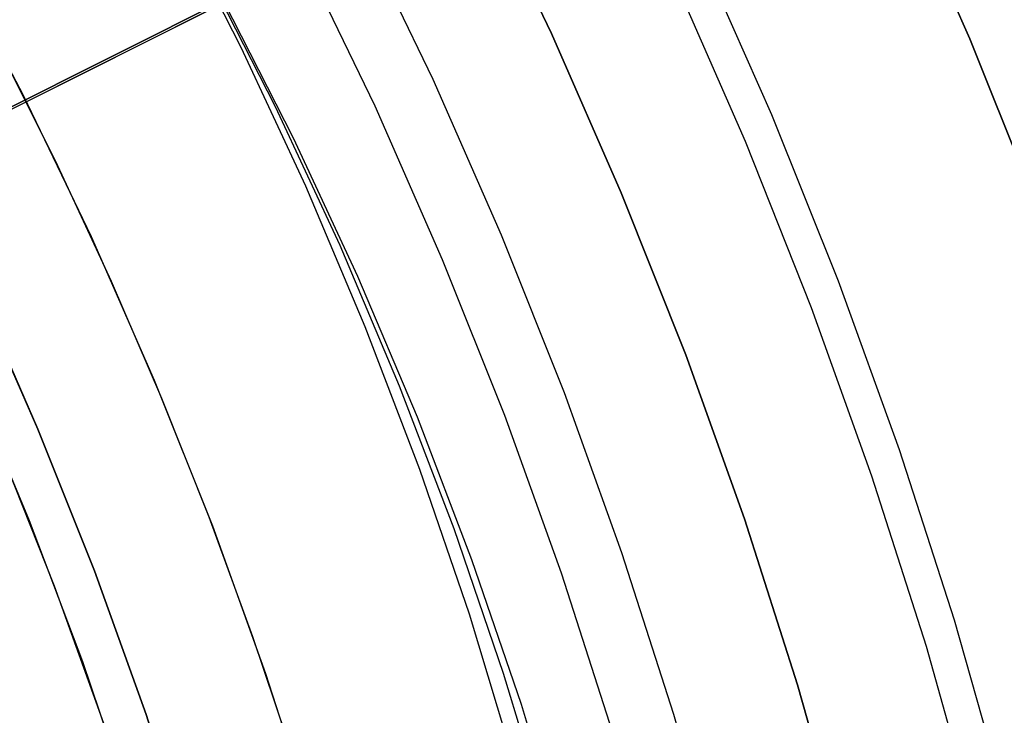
# Model space of a CAD drawing. Header units: millimetres. Extents: x 6049 to 7254, y -11340 to -10297.
# Tile 191 of 237: x 6699 to 6711, y -10663 to -10655. Entities that reach past the tile are written whole.
import ezdxf

# ---------------------------------------------------------------- set-up
doc = ezdxf.new("R2010")
doc.units = ezdxf.units.MM
doc.layers.add('color', color=7, linetype='Continuous')
doc.layers.add('luz', color=7, linetype='Continuous')

msp = doc.modelspace()

# ---------------------------------------------------------------- linework, layer by layer
at = {"color": 8, "true_color": 0x7f7f7f}
for p, q in [((6710.682, -10655.349, 231.716), (6709.792, -10653.327, 231.716)), ((6709.792, -10653.327, 259.6), (6710.682, -10655.349, 259.6)), ((6710.682, -10655.349, 231.716), (6709.792, -10653.327, 231.716)), ((6710.682, -10655.349, 245.658), (6709.792, -10653.327, 245.658)), ((6709.792, -10653.327, 259.6), (6710.682, -10655.349, 259.6)), ((6701.274, -10653.844, 69.317), (6702.091, -10655.449, 69.732)), ((6704.355, -10655.831, 211.366), (6703.486, -10654.027, 211.366)), ((6703.672, -10656.145, 212.03), (6702.815, -10654.364, 212.03)), ((6699.527, -10656.018, 67.1), (6698.667, -10654.38, 67.1)), ((6699.527, -10656.018, 67.1), (6698.667, -10654.38, 67.1)), ((6699.527, -10656.018, 65.596), (6698.667, -10654.38, 65.596)), ((6701.679, -10654.544, 65.816), (6702.495, -10656.149, 66.231)), ((6702.71, -10656.521, 64.373), (6701.893, -10654.916, 63.958)), ((6711.501, -10657.401, 231.716), (6710.682, -10655.349, 231.716)), ((6710.682, -10655.349, 259.6), (6711.501, -10657.401, 259.6)), ((6711.501, -10657.401, 231.716), (6710.682, -10655.349, 231.716)), ((6711.501, -10657.401, 245.658), (6710.682, -10655.349, 245.658)), ((6710.682, -10655.349, 259.6), (6711.501, -10657.401, 259.6)), ((6699.932, -10656.847, 64.091), (6699.261, -10655.501, 64.091)), ((6699.932, -10656.847, 64.091), (6699.261, -10655.501, 64.091)), ((6702.091, -10655.449, 69.732), (6702.851, -10657.082, 70.146)), ((6705.161, -10657.664, 211.366), (6704.355, -10655.831, 211.366)), ((6700.329, -10657.685, 67.1), (6699.527, -10656.018, 67.1)), ((6700.329, -10657.685, 67.1), (6699.527, -10656.018, 67.1)), ((6700.329, -10657.685, 65.596), (6699.527, -10656.018, 65.596)), ((6702.495, -10656.149, 66.231), (6703.255, -10657.782, 66.645)), ((6704.468, -10657.955, 212.03), (6703.672, -10656.145, 212.03)), ((6703.469, -10658.153, 64.787), (6702.71, -10656.521, 64.373)), ((6700.565, -10658.21, 64.091), (6699.932, -10656.847, 64.091)), ((6700.565, -10658.21, 64.091), (6699.932, -10656.847, 64.091)), ((6702.851, -10657.082, 70.146), (6703.552, -10658.74, 70.558)), ((6701.074, -10659.378, 67.1), (6700.329, -10657.685, 67.1)), ((6701.074, -10659.378, 67.1), (6700.329, -10657.685, 67.1)), ((6701.074, -10659.378, 65.596), (6700.329, -10657.685, 65.596)), ((6705.903, -10659.524, 211.366), (6705.161, -10657.664, 211.366)), ((6703.255, -10657.782, 66.645), (6703.956, -10659.44, 67.057)), ((6705.201, -10659.791, 212.03), (6704.468, -10657.955, 212.03)), ((6704.171, -10659.812, 65.199), (6703.469, -10658.153, 64.787)), ((6698.975, -10658.308, 88.1), (6699.699, -10659.954, 88.1)), ((6699.699, -10659.954, 67.1), (6698.975, -10658.308, 67.1)), ((6698.975, -10658.308, 88.1), (6699.699, -10659.954, 88.1)), ((6699.699, -10659.954, 77.6), (6698.975, -10658.308, 77.6)), ((6699.699, -10659.954, 67.1), (6698.975, -10658.308, 67.1)), ((6701.16, -10659.591, 64.091), (6700.565, -10658.21, 64.091)), ((6701.16, -10659.591, 64.091), (6700.565, -10658.21, 64.091)), ((6703.552, -10658.74, 70.558), (6704.195, -10660.423, 70.969)), ((6699.599, -10661.033, 62.1), (6698.915, -10659.395, 62.1)), ((6701.76, -10661.096, 67.1), (6701.074, -10659.378, 67.1)), ((6701.76, -10661.096, 67.1), (6701.074, -10659.378, 67.1)), ((6701.76, -10661.096, 65.596), (6701.074, -10659.378, 65.596)), ((6703.956, -10659.44, 67.057), (6704.599, -10661.123, 67.468)), ((6706.581, -10661.409, 211.366), (6705.903, -10659.524, 211.366)), ((6701.716, -10660.988, 64.091), (6701.16, -10659.591, 64.091)), ((6701.716, -10660.988, 64.091), (6701.16, -10659.591, 64.091)), ((6704.814, -10661.494, 65.61), (6704.171, -10659.812, 65.199)), ((6705.87, -10661.651, 212.03), (6705.201, -10659.791, 212.03)), ((6699.699, -10659.954, 88.1), (6700.366, -10661.624, 88.1)), ((6700.366, -10661.624, 67.1), (6699.699, -10659.954, 67.1)), ((6699.699, -10659.954, 88.1), (6700.366, -10661.624, 88.1)), ((6700.366, -10661.624, 77.6), (6699.699, -10659.954, 77.6)), ((6700.366, -10661.624, 67.1), (6699.699, -10659.954, 67.1)), ((6699.892, -10661.803, 62.1), (6699.232, -10660.149, 62.1)), ((6699.892, -10661.803, 62.1), (6699.232, -10660.149, 62.1)), ((6704.195, -10660.423, 70.969), (6704.779, -10662.128, 71.377)), ((6700.227, -10662.694, 62.1), (6699.599, -10661.033, 62.1)), ((6702.233, -10662.399, 64.091), (6701.716, -10660.988, 64.091)), ((6702.233, -10662.399, 64.091), (6701.716, -10660.988, 64.091)), ((6702.386, -10662.836, 67.1), (6701.76, -10661.096, 67.1)), ((6702.386, -10662.836, 67.1), (6701.76, -10661.096, 67.1)), ((6702.386, -10662.836, 65.596), (6701.76, -10661.096, 65.596)), ((6704.599, -10661.123, 67.468), (6705.183, -10662.828, 67.876)), ((6707.193, -10663.316, 211.366), (6706.581, -10661.409, 211.366)), ((6705.397, -10663.199, 66.018), (6704.814, -10661.494, 65.61)), ((6700.366, -10661.624, 88.1), (6700.974, -10663.317, 88.1)), ((6700.974, -10663.317, 67.1), (6700.366, -10661.624, 67.1)), ((6700.366, -10661.624, 88.1), (6700.974, -10663.317, 88.1)), ((6700.974, -10663.317, 77.6), (6700.366, -10661.624, 77.6)), ((6700.974, -10663.317, 67.1), (6700.366, -10661.624, 67.1)), ((6706.474, -10663.533, 212.03), (6705.87, -10661.651, 212.03)), ((6700.495, -10663.479, 62.1), (6699.892, -10661.803, 62.1)), ((6700.495, -10663.479, 62.1), (6699.892, -10661.803, 62.1)), ((6704.779, -10662.128, 71.377), (6705.302, -10663.853, 71.783)), ((6702.71, -10663.825, 64.091), (6702.233, -10662.399, 64.091)), ((6702.71, -10663.825, 64.091), (6702.233, -10662.399, 64.091)), ((6700.797, -10664.375, 62.1), (6700.227, -10662.694, 62.1)), ((6705.183, -10662.828, 67.876), (6705.706, -10664.553, 68.282)), ((6702.951, -10664.597, 67.1), (6702.386, -10662.836, 67.1)), ((6702.951, -10664.597, 67.1), (6702.386, -10662.836, 67.1)), ((6702.951, -10664.597, 65.596), (6702.386, -10662.836, 65.596)), ((6705.921, -10664.924, 66.424), (6705.397, -10663.199, 66.018)), ((6700.974, -10663.317, 88.1), (6701.524, -10665.029, 88.1)), ((6701.524, -10665.029, 67.1), (6700.974, -10663.317, 67.1)), ((6700.974, -10663.317, 88.1), (6701.524, -10665.029, 88.1)), ((6701.524, -10665.029, 77.6), (6700.974, -10663.317, 77.6)), ((6701.524, -10665.029, 67.1), (6700.974, -10663.317, 67.1)), ((6707.739, -10665.243, 211.366), (6707.193, -10663.316, 211.366))]:
    msp.add_line(p, q, dxfattribs=at)
at = {"layer": 'color', "color": 254, "true_color": 0xcad1ee}
for p, q in [((6682.958, -10664.41, 30.3), (6716.923, -10647.389, 30.3)), ((6680.561, -10665.612, 28.2), (6704.861, -10653.433, 28.2)), ((6704.861, -10653.433, 28.2), (6705.75, -10655.285, 28.2)), ((6705.75, -10655.285, 26.2), (6704.861, -10653.433, 26.2)), ((6704.861, -10653.433, 27.2), (6705.75, -10655.285, 27.2)), ((6705.75, -10655.285, 26.2), (6704.861, -10653.433, 26.2)), ((6704.861, -10653.433, 28.2), (6705.75, -10655.285, 28.2)), ((6708.347, -10656.247, 30.3), (6707.495, -10654.315, 30.3)), ((6708.347, -10656.247, 30.3), (6707.495, -10654.315, 30.3)), ((6708.347, -10656.247, 28.2), (6707.495, -10654.315, 28.2)), ((6708.347, -10656.247, 29.25), (6707.495, -10654.315, 29.25)), ((6708.347, -10656.247, 28.2), (6707.495, -10654.315, 28.2)), ((6707.188, -10654.626, 26.2), (6708.034, -10656.558, 26.2)), ((6707.188, -10654.626, 26.2), (6708.034, -10656.558, 26.2)), ((6705.75, -10655.285, 28.2), (6706.574, -10657.167, 28.2)), ((6706.574, -10657.167, 26.2), (6705.75, -10655.285, 26.2)), ((6705.75, -10655.285, 27.2), (6706.574, -10657.167, 27.2)), ((6706.574, -10657.167, 26.2), (6705.75, -10655.285, 26.2)), ((6705.75, -10655.285, 28.2), (6706.574, -10657.167, 28.2)), ((6709.133, -10658.208, 30.3), (6708.347, -10656.247, 30.3)), ((6709.133, -10658.208, 30.3), (6708.347, -10656.247, 30.3)), ((6709.133, -10658.208, 28.2), (6708.347, -10656.247, 28.2)), ((6709.133, -10658.208, 29.25), (6708.347, -10656.247, 29.25)), ((6709.133, -10658.208, 28.2), (6708.347, -10656.247, 28.2)), ((6708.034, -10656.558, 26.2), (6708.813, -10658.517, 26.2)), ((6708.034, -10656.558, 26.2), (6708.813, -10658.517, 26.2)), ((6706.574, -10657.167, 28.2), (6707.333, -10659.076, 28.2)), ((6707.333, -10659.076, 26.2), (6706.574, -10657.167, 26.2)), ((6706.574, -10657.167, 27.2), (6707.333, -10659.076, 27.2)), ((6707.333, -10659.076, 26.2), (6706.574, -10657.167, 26.2)), ((6706.574, -10657.167, 28.2), (6707.333, -10659.076, 28.2)), ((6709.851, -10660.195, 30.3), (6709.133, -10658.208, 30.3)), ((6709.851, -10660.195, 30.3), (6709.133, -10658.208, 30.3)), ((6709.851, -10660.195, 28.2), (6709.133, -10658.208, 28.2)), ((6709.851, -10660.195, 29.25), (6709.133, -10658.208, 29.25)), ((6709.851, -10660.195, 28.2), (6709.133, -10658.208, 28.2)), ((6708.813, -10658.517, 26.2), (6709.524, -10660.503, 26.2)), ((6708.813, -10658.517, 26.2), (6709.524, -10660.503, 26.2)), ((6707.333, -10659.076, 28.2), (6708.025, -10661.009, 28.2)), ((6708.025, -10661.009, 26.2), (6707.333, -10659.076, 26.2)), ((6707.333, -10659.076, 27.2), (6708.025, -10661.009, 27.2)), ((6708.025, -10661.009, 26.2), (6707.333, -10659.076, 26.2)), ((6707.333, -10659.076, 28.2), (6708.025, -10661.009, 28.2)), ((6710.5, -10662.205, 30.3), (6709.851, -10660.195, 30.3)), ((6710.5, -10662.205, 30.3), (6709.851, -10660.195, 30.3)), ((6710.5, -10662.205, 28.2), (6709.851, -10660.195, 28.2)), ((6710.5, -10662.205, 29.25), (6709.851, -10660.195, 29.25)), ((6710.5, -10662.205, 28.2), (6709.851, -10660.195, 28.2)), ((6709.524, -10660.503, 26.2), (6710.166, -10662.512, 26.2)), ((6709.524, -10660.503, 26.2), (6710.166, -10662.512, 26.2)), ((6708.025, -10661.009, 28.2), (6708.65, -10662.966, 28.2)), ((6708.65, -10662.966, 26.2), (6708.025, -10661.009, 26.2)), ((6708.025, -10661.009, 27.2), (6708.65, -10662.966, 27.2)), ((6708.65, -10662.966, 26.2), (6708.025, -10661.009, 26.2)), ((6708.025, -10661.009, 28.2), (6708.65, -10662.966, 28.2)), ((6711.079, -10664.236, 30.3), (6710.5, -10662.205, 30.3)), ((6711.079, -10664.236, 30.3), (6710.5, -10662.205, 30.3)), ((6711.079, -10664.236, 28.2), (6710.5, -10662.205, 28.2)), ((6711.079, -10664.236, 29.25), (6710.5, -10662.205, 29.25)), ((6711.079, -10664.236, 28.2), (6710.5, -10662.205, 28.2)), ((6710.166, -10662.512, 26.2), (6710.738, -10664.542, 26.2)), ((6710.166, -10662.512, 26.2), (6710.738, -10664.542, 26.2)), ((6708.65, -10662.966, 28.2), (6709.207, -10664.943, 28.2)), ((6709.207, -10664.943, 26.2), (6708.65, -10662.966, 26.2)), ((6708.65, -10662.966, 27.2), (6709.207, -10664.943, 27.2)), ((6709.207, -10664.943, 26.2), (6708.65, -10662.966, 26.2)), ((6708.65, -10662.966, 28.2), (6709.207, -10664.943, 28.2))]:
    msp.add_line(p, q, dxfattribs=at)
at = {"layer": 'luz', "color": 254, "true_color": 0xcad1ee}
for p, q in [((6517.768, -10747.275, -31.05), (6785.552, -10612.918, -31.05)), ((6785.552, -10612.918, -32.55), (6517.768, -10747.275, -32.55))]:
    msp.add_line(p, q, dxfattribs=at)

doc.saveas('drawing.dxf')
